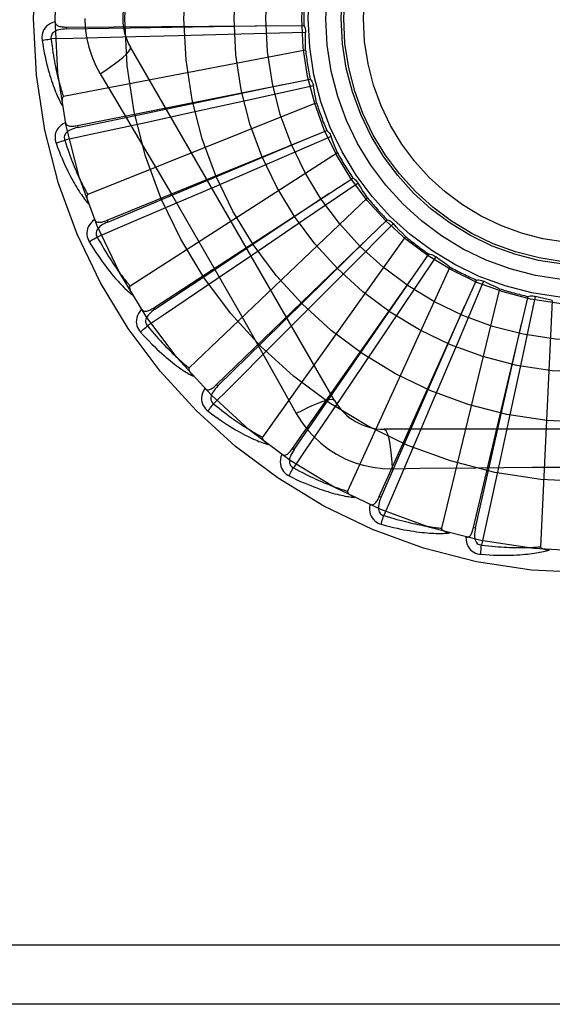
# Model space of a CAD drawing. Header units: inches. Extents: x 0 to 212, y 0 to 138.
# Tile 168 of 256: x 87.753 to 88.023, y 75.415 to 75.914. Entities that reach past the tile are written whole.
import ezdxf

# ---------------------------------------------------------------- set-up
doc = ezdxf.new("R2010")
doc.units = ezdxf.units.IN
doc.header["$LTSCALE"] = 11.6875
doc.header["$MEASUREMENT"] = 0
doc.linetypes.add('HIDDEN', pattern=[0.2, 0.1, -0.1])
doc.layers.add('RIGHTHAND_DOOR_ASSEMBLY', color=7, linetype='CONTINUOUS')

msp = doc.modelspace()

# ---------------------------------------------------------------- linework, layer by layer
at = {"layer": 'RIGHTHAND_DOOR_ASSEMBLY', "color": 8, "linetype": 'HIDDEN'}
for p, q in [((87.7771929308, 75.91033279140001), (87.8975420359, 75.91114424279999)), ((87.7771927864, 75.9103327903), (87.7771997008, 75.90937321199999)), ((87.8656560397, 75.9066549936), (87.8338735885, 75.9058197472)), ((87.89843772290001, 75.9075765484), (87.8656560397, 75.9066549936)), ((87.8338735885, 75.9058197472), (87.81212650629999, 75.9052819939)), ((87.8983878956, 75.8986820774), (87.7756774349, 75.8750315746)), ((87.91304902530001, 75.7209224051), (87.8096070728, 75.9000891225)), ((87.7942601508, 75.886628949), (87.8015258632, 75.8744631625)), ((87.7827951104, 75.8603434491), (87.9008157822, 75.8839164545)), ((87.9023704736, 75.8805827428), (87.8703556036, 75.8734738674)), ((87.90400483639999, 75.8718395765), (87.7879878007, 75.8253933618)), ((87.8703556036, 75.8734738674), (87.839305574, 75.8666388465)), ((87.839305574, 75.8666388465), (87.8180532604, 75.8619951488)), ((87.78279496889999, 75.86034342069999), (87.7829833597, 75.8594024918)), ((87.7977565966, 75.8123176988), (87.90918326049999, 75.8578002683)), ((87.9113407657, 75.8548210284), (87.88124980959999, 75.8417817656)), ((87.91460024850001, 75.8465451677), (87.8094697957, 75.7789819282)), ((87.88124980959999, 75.8417817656), (87.8520544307, 75.8291940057)), ((87.82153664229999, 75.7679913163), (87.9223420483, 75.8337395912)), ((87.92502438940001, 75.8312225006), (87.8979449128, 75.8127241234)), ((87.8520544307, 75.8291940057), (87.8320649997, 75.8206121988)), ((87.9297911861, 75.8237130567), (87.83934700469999, 75.7374747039)), ((87.797756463, 75.81231764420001), (87.7981195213, 75.8114293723)), ((87.8532757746, 75.7289663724), (87.93981655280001, 75.812604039)), ((87.8979449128, 75.8127241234), (87.8716593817, 75.794838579)), ((87.94292678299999, 75.81064007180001), (87.91983750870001, 75.78735115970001)), ((87.949028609, 75.8041684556), (87.8765395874, 75.7023718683)), ((87.8716593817, 75.794838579), (87.8536553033, 75.7826288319)), ((87.96440090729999, 75.7938176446), (87.9461363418, 75.7665799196)), ((87.9527678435, 75.7834969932), (87.96097519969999, 75.7951575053)), ((87.91983750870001, 75.78735115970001), (87.8974118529, 75.7648142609)), ((87.9716172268, 75.7886177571), (87.919703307, 75.6749421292)), ((87.89182685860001, 75.6966533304), (87.9527678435, 75.7834969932)), ((87.9357965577, 75.6722200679), (87.9850532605, 75.7820305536)), ((87.9886706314, 75.7813632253), (87.97589090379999, 75.7511611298)), ((87.99674062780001, 75.77762300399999), (87.9672781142, 75.6561768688)), ((87.9835956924, 75.6565496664), (88.0111804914, 75.7736976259)), ((88.0148587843, 75.7737269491), (88.0080257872, 75.7416520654)), ((88.0234907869, 75.7715815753), (88.0175445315, 75.6467543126)), ((87.82153652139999, 75.7679912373), (87.82206112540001, 75.76718772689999)), ((87.9461363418, 75.7665799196), (87.92838108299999, 75.7402062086)), ((87.8974118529, 75.7648142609), (87.88204384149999, 75.74941786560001)), ((87.97589090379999, 75.7511611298), (87.9634477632, 75.7219038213)), ((88.0080257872, 75.7416520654), (88.0013444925, 75.7105685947)), ((87.92838108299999, 75.7402062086), (87.9162045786, 75.722179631)), ((87.8532756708, 75.728966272), (87.8539428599, 75.728276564)), ((87.9634477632, 75.7219038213), (87.9549028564, 75.7018985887)), ((88.0013444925, 75.7105685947), (87.9967400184, 75.6893077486)), ((88.1451920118, 75.7063390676), (87.9383081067, 75.7063390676)), ((87.8918267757, 75.6966532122), (87.8926124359, 75.6961022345)), ((87.94229149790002, 75.6863181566), (87.9564602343, 75.6865275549)), ((87.93579649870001, 75.67221993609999), (87.9366722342, 75.6718276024)), ((87.98359565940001, 75.6565495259), (87.9845298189, 75.6563300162)), ((88.6502500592, 75.44467246), (87.5582500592, 75.44467246)), ((88.6202500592, 75.41467246), (87.5582500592, 75.41467246))]:
    msp.add_line(p, q, dxfattribs=at)
for points in [[(87.77148542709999, 75.9130255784), (87.7701959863, 75.9125986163), (87.76904317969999, 75.9120815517), (87.76801910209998, 75.9114717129), (87.767133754, 75.91077575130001), (87.76638727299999, 75.9099961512), (87.76578109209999, 75.90914449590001), (87.7653162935, 75.9082226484), (87.76498325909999, 75.9072638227), (87.76478287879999, 75.9062927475), (87.76469226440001, 75.9053380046), (87.7646944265, 75.9044404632), (87.76479231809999, 75.9035877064)], [(87.77148542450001, 75.9130292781), (87.77153354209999, 75.9125695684), (87.7716595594, 75.91215658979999), (87.7718686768, 75.9117895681), (87.7721452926, 75.911470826), (87.7724761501, 75.9112051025), (87.77285941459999, 75.910984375), (87.77329104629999, 75.9108033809), (87.77376440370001, 75.9106585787), (87.77427305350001, 75.9105461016), (87.7748123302, 75.9104616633), (87.7753759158, 75.9104003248), (87.7759623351, 75.9103601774), (87.7765675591, 75.9103372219), (87.7771929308, 75.91033279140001)], [(87.7865083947, 75.91467246), (87.78673027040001, 75.90979534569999), (87.7873847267, 75.9049627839), (87.7884692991, 75.90018714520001), (87.7899807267, 75.8955150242), (87.7919131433, 75.8909921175), (87.7942601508, 75.886628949)], [(87.8975420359, 75.91114424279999), (87.89783013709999, 75.9105937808), (87.8980635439, 75.9100209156), (87.89824362, 75.90941983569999), (87.89836742, 75.9088056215), (87.8984317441, 75.9081932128), (87.8984377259, 75.9075766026)], [(87.77720005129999, 75.9093717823), (87.7761629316, 75.90933407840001), (87.77518369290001, 75.9092502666), (87.7742600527, 75.909117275), (87.77339575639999, 75.9089333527), (87.7725919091, 75.9086939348), (87.7718555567, 75.9083988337), (87.7711891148, 75.9080486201), (87.7706101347, 75.9076404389), (87.7701369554, 75.907173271), (87.7697705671, 75.9066527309), (87.76951918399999, 75.9060818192), (87.7693771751, 75.9054857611), (87.76934072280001, 75.9048937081), (87.76940907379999, 75.9043073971)], [(87.7771997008, 75.90937321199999), (87.809465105, 75.9098675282), (87.8833408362, 75.9110669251)], [(87.8983878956, 75.8986820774), (87.8983498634, 75.90090978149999), (87.89834549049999, 75.9031347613), (87.898374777, 75.905357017), (87.89843772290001, 75.9075765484)], [(87.76479231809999, 75.9035877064), (87.76515602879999, 75.9013887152), (87.76553311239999, 75.8992887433), (87.7659202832, 75.89728952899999), (87.76631636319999, 75.8953847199), (87.7667202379, 75.8935698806), (87.7671302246, 75.8918410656), (87.7675452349, 75.8901940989), (87.7679637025, 75.8886252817), (87.76838453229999, 75.887130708), (87.7688062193, 75.88570685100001), (87.7692276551, 75.8843499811), (87.7696473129, 75.8830568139), (87.77006344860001, 75.8818235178), (87.7704761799, 75.880648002), (87.77088509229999, 75.8795274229), (87.7712907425, 75.8784603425), (87.77169393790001, 75.8774450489), (87.7720941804, 75.87647970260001), (87.7724916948, 75.8755626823), (87.77288554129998, 75.8746917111), (87.7732752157, 75.8738647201), (87.7736598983, 75.8730794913), (87.7740382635, 75.8723337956), (87.774411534, 75.8716256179), (87.7747809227, 75.8709519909), (87.77514551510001, 75.870313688)], [(87.76479231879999, 75.9035877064), (87.7653994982, 75.9037120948), (87.7660950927, 75.9038391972), (87.7668553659, 75.9039645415), (87.7676710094, 75.9040865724), (87.76853246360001, 75.9042036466), (87.76940897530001, 75.90431148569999)], [(87.81212650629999, 75.9052819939), (87.7804537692, 75.90455581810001), (87.76940894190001, 75.9043117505)], [(87.76940894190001, 75.9043117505), (87.7696320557, 75.9024749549), (87.769861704, 75.9007138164), (87.77009839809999, 75.8990299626), (87.7703406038, 75.897418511), (87.7705872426, 75.8958760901), (87.7708374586, 75.89439979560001), (87.7710902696, 75.8929864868), (87.7713449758, 75.8916335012), (87.77160075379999, 75.89033793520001), (87.77185699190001, 75.8890973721), (87.7721130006, 75.88790915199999), (87.77236818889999, 75.8867711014), (87.77262187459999, 75.8856808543), (87.7728736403, 75.8846363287), (87.7731228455, 75.8836352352), (87.7733694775, 75.8826758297), (87.77361327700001, 75.8817560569), (87.77385434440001, 75.880874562), (87.77409273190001, 75.8800297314), (87.77432832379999, 75.8792202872), (87.77456106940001, 75.8784448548), (87.7747908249, 75.8777021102), (87.7750174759, 75.87699069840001), (87.7752408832, 75.8763093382), (87.7754608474, 75.8756560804), (87.7756774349, 75.8750315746)], [(87.79425846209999, 75.88662786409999), (87.7970935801, 75.8884905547), (87.79972460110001, 75.8903028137), (87.802069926, 75.8920064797), (87.8041458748, 75.893609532), (87.8059483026, 75.89510953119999), (87.8074277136, 75.8964716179), (87.8085596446, 75.8976745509), (87.8093142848, 75.8986928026), (87.80966710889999, 75.8995055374), (87.8096072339, 75.9000888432)], [(87.7829833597, 75.8594024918), (87.81457213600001, 75.86599414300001), (87.8868858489, 75.8811529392)], [(87.9008157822, 75.8839164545), (87.90120285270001, 75.8834304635), (87.90154045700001, 75.8829121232), (87.901831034, 75.8823559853), (87.9020688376, 75.8817763), (87.9022478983, 75.8811871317), (87.90237046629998, 75.8805827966)], [(87.90400483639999, 75.8718395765), (87.90354589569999, 75.8740198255), (87.9031205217, 75.8762037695), (87.9027287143, 75.8783914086), (87.9023704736, 75.8805827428)], [(87.7756774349, 75.8750315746), (87.7755167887, 75.8749674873), (87.7753799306, 75.8748686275), (87.7752683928, 75.8747313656), (87.77517757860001, 75.8745665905), (87.77510411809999, 75.8743832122), (87.77504586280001, 75.8741835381), (87.774999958, 75.8739731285), (87.7749651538, 75.8737511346), (87.7749393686, 75.8735183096), (87.77492224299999, 75.8732754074), (87.7749128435, 75.873023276), (87.77491080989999, 75.8727623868), (87.7749154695, 75.8724939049), (87.7749268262, 75.8722165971), (87.77494454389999, 75.87192999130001), (87.7749689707, 75.8716329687), (87.77500002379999, 75.8713244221), (87.77503865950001, 75.8710038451), (87.7750859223, 75.8706702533), (87.7751414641, 75.8703239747)], [(87.8015258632, 75.8744631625), (87.8159575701, 75.8500810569), (87.82317534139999, 75.8378389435), (87.8303702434, 75.82556214), (87.83754322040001, 75.8132725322), (87.84467711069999, 75.8009498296), (87.8517851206, 75.7886108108), (87.8588456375, 75.7762505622), (87.8658839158, 75.7638767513)], [(87.7766811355, 75.8619074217), (87.7754957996, 75.8612441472), (87.7744616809, 75.8605182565), (87.7735715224, 75.85972563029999), (87.7728338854, 75.8588746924), (87.77224843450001, 75.8579679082), (87.7718143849, 75.8570169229), (87.7715324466, 75.85602377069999), (87.77138688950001, 75.8550192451), (87.77137390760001, 75.8540277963), (87.771465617, 75.8530731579), (87.7716376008, 75.8521922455), (87.77189510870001, 75.85137342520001)], [(87.8180532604, 75.8619951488), (87.7870903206, 75.855287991), (87.77629127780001, 75.8529580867)], [(87.7766803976, 75.86191114), (87.7768146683, 75.8614687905), (87.77701657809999, 75.8610870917), (87.77729137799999, 75.8607662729), (87.7776233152, 75.8605056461), (87.77799848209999, 75.8603073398), (87.7784165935, 75.8601631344), (87.7788746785, 75.8600670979), (87.7793668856, 75.8600144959), (87.7798876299, 75.86000031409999), (87.7804331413, 75.8600194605), (87.7809981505, 75.8600658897), (87.7815815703, 75.8601374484), (87.7821802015, 75.8602294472), (87.7827951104, 75.8603434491)], [(87.78298397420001, 75.8594011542), (87.78197273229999, 75.8591678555), (87.78102705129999, 75.8589002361), (87.78014527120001, 75.8585948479), (87.7793314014, 75.8582506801), (87.7785873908, 75.8578634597), (87.77792019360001, 75.8574343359), (87.7773320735, 75.8569643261), (87.77684080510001, 75.85645394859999), (87.7764645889, 75.8559056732), (87.77620333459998, 75.8553252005), (87.77606454, 75.8547170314), (87.77603790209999, 75.85410486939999), (87.77611415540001, 75.853516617), (87.7762922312, 75.8529538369)], [(87.90918326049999, 75.8578002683), (87.90965531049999, 75.8573963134), (87.91008491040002, 75.8569512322), (87.91047548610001, 75.8564601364), (87.9108186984, 75.8559359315), (87.9111060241, 75.85539129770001), (87.9113407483, 75.85482107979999)], [(87.7718951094, 75.8513734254), (87.7724677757, 75.85161047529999), (87.7731267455, 75.8518669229), (87.773849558, 75.85213388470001), (87.7746273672, 75.852408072), (87.7754510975, 75.8526860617), (87.7762913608, 75.852957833)], [(87.77189510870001, 75.85137342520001), (87.77266840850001, 75.8492830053), (87.7734361, 75.84729234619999), (87.77419462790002, 75.8454025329), (87.77494403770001, 75.8436071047), (87.7756840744, 75.8419014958), (87.7764138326, 75.8402815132), (87.77713303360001, 75.8387428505), (87.7778408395, 75.8372815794), (87.7785369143, 75.8358936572), (87.7792204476, 75.8345753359), (87.7798910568, 75.8333227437), (87.7805478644, 75.83213236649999), (87.7811898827, 75.8310001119), (87.7818176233, 75.82992394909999), (87.7824312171, 75.8289010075), (87.78303148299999, 75.8279299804), (87.7836195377, 75.8270093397), (87.78419524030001, 75.82613718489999), (87.7847591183, 75.82531196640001), (87.78531067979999, 75.82453127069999), (87.78584982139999, 75.8237929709), (87.7863761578, 75.8230947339), (87.78688880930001, 75.82243412), (87.78738935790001, 75.82180938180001), (87.78787955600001, 75.8212178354), (87.7883583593, 75.8206600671)], [(87.77629127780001, 75.8529580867), (87.7768579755, 75.85119670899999), (87.7774167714, 75.8495108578), (87.7779678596, 75.847902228), (87.7785106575, 75.84636573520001), (87.77904474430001, 75.8448978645), (87.7795698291, 75.84349560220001), (87.78008554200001, 75.8421556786), (87.78059169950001, 75.8408753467), (87.78108804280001, 75.8396515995), (87.7815744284, 75.8384819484), (87.7820506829, 75.8373636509), (87.78251663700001, 75.8362944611), (87.7829720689, 75.8352719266), (87.7834169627, 75.8342939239), (87.7838511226, 75.83335808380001), (87.7842748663, 75.8324626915), (87.78468832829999, 75.8316056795), (87.7850918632, 75.83078573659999), (87.78548582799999, 75.8300012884), (87.7858703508, 75.8292510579), (87.78624564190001, 75.828533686), (87.7866118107, 75.8278478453), (87.7869690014, 75.82719218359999), (87.7873173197, 75.8265654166), (87.78765693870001, 75.8259655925), (87.7879878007, 75.8253933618)], [(87.7981195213, 75.8114293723), (87.827889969, 75.82388011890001), (87.896028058, 75.8524504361)], [(87.91460024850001, 75.8465451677), (87.9137369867, 75.84859916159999), (87.91290598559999, 75.8506631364), (87.9121072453, 75.852737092), (87.9113407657, 75.8548210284)], [(87.9223420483, 75.8337395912), (87.9228820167, 75.8334322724), (87.9233880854, 75.8330765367), (87.9238645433, 75.8326682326), (87.92430075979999, 75.8322184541), (87.9246859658, 75.8317380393), (87.9250243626, 75.8312225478)], [(87.9297911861, 75.8237130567), (87.92855616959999, 75.8255644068), (87.9273500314, 75.8274330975), (87.92617277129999, 75.8293191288), (87.92502438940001, 75.8312225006)], [(87.7879878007, 75.8253933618), (87.78784218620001, 75.8253000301), (87.7877265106, 75.8251770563), (87.7876429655, 75.8250211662), (87.7875849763, 75.8248421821), (87.7875475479, 75.8246482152), (87.7875281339, 75.8244411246), (87.787522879, 75.8242258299), (87.7875307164, 75.824001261), (87.78754945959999, 75.8237677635), (87.7875786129, 75.82352600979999), (87.78761709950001, 75.8232766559), (87.7876644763, 75.8230200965), (87.78771986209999, 75.8227573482), (87.7877834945, 75.822487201), (87.7878551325, 75.8222091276), (87.78793532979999, 75.8219220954), (87.7880261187, 75.8216197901), (87.7881228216, 75.8213175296), (87.7882209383, 75.8210301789), (87.78832196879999, 75.8207527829)], [(87.82206112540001, 75.76718772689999), (87.8489372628, 75.78504756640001), (87.91043703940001, 75.8259967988)], [(87.8320649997, 75.8206121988), (87.8029309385, 75.8081664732), (87.7927679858, 75.80383494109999)], [(87.79145712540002, 75.812696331), (87.7904187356, 75.8118207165), (87.7895406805, 75.8109122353), (87.7888166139, 75.8099654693), (87.78825334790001, 75.8089903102), (87.78785008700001, 75.8079891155), (87.7876038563, 75.8069731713), (87.7875149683, 75.8059446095), (87.7875621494, 75.80493069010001), (87.7877370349, 75.8039547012), (87.7880077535, 75.8030346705), (87.7883433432, 75.8022022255), (87.78875116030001, 75.801446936)], [(87.7914560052, 75.8126993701), (87.7916713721, 75.8122907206), (87.79194175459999, 75.8119543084), (87.79227228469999, 75.8116913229), (87.7926475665, 75.811498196), (87.7930534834, 75.8113744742), (87.7934913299, 75.8113120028), (87.79395931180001, 75.811304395), (87.7944525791, 75.8113458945), (87.79496659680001, 75.8114305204), (87.7954986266, 75.8115525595), (87.79604463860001, 75.8117050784), (87.7966039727, 75.8118857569), (87.7971743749, 75.81208938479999), (87.7977565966, 75.8123176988)], [(87.7981203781, 75.8114281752), (87.7971715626, 75.8110077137), (87.7962936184, 75.8105659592), (87.7954855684, 75.8100992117), (87.79475154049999, 75.8096072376), (87.79409425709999, 75.8090862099), (87.7935203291, 75.808538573), (87.79303178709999, 75.8079657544), (87.79264598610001, 75.807371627), (87.79238033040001, 75.8067620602), (87.7922336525, 75.80614263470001), (87.79221246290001, 75.8055191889), (87.7923021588, 75.8049130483), (87.7924883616, 75.8043498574), (87.7927697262, 75.8038309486)], [(87.93981655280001, 75.812604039), (87.94040492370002, 75.8124044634), (87.94096917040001, 75.8121509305), (87.9415142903, 75.81184017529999), (87.9420277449, 75.81148107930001), (87.9424969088, 75.811082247), (87.9429267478, 75.8106401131)], [(87.949028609, 75.8041684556), (87.94746379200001, 75.8057544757), (87.94592521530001, 75.8073617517), (87.944412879, 75.8089902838), (87.94292678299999, 75.81064007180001)], [(87.78875116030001, 75.801446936), (87.7899061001, 75.7995406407), (87.7910366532, 75.7977312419), (87.792139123, 75.79601913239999), (87.793214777, 75.7943979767), (87.79426422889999, 75.7928632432), (87.79528738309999, 75.7914106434), (87.79628478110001, 75.7900358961), (87.7972563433, 75.78873498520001), (87.79820250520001, 75.7875038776), (87.7991231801, 75.7863387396), (87.8000187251, 75.785235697), (87.80088894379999, 75.78419113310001), (87.80173364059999, 75.7832008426), (87.80255370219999, 75.78226292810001), (87.80334980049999, 75.7813745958), (87.80412298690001, 75.7805347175), (87.8048746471, 75.7797420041), (87.8056050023, 75.7789945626), (87.806314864, 75.7782909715), (87.8070042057, 75.7776287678), (87.8076733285, 75.7770058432), (87.80832229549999, 75.7764198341), (87.8089507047, 75.7758681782), (87.8095604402, 75.77534945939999), (87.8101537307, 75.77486137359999), (87.8107294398, 75.774404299)], [(87.78875116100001, 75.8014469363), (87.7892686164, 75.8017880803), (87.7898671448, 75.80216460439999), (87.79052637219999, 75.802563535), (87.7912382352, 75.8029799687), (87.79199446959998, 75.80340882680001), (87.7927681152, 75.8038347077)], [(87.7927679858, 75.80383494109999), (87.79365778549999, 75.802212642), (87.7945255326, 75.80066300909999), (87.79537109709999, 75.7991877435), (87.79619486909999, 75.79778174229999), (87.7969971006, 75.7964414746), (87.79777807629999, 75.795163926), (87.79853805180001, 75.7939458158), (87.7992773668, 75.7927844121), (87.79999633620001, 75.79167671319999), (87.80069529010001, 75.7906202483), (87.8013745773, 75.7896122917), (87.8020344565, 75.788650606), (87.8026751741, 75.787732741), (87.80329711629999, 75.78685660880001), (87.8039005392, 75.7860198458), (87.80448607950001, 75.7852208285), (87.80505426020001, 75.78445755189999), (87.8056056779, 75.783728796), (87.8061409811, 75.7830330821), (87.80666053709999, 75.7823691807), (87.8071648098, 75.7817357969), (87.8076541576, 75.7811316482), (87.8081289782, 75.7805554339), (87.8085896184, 75.7800059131), (87.8090366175, 75.7794812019), (87.8094697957, 75.7789819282)], [(87.8539428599, 75.728276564), (87.87695331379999, 75.75089999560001), (87.9295920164, 75.8027481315)], [(87.96097519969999, 75.7951575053), (87.96159070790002, 75.7950728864), (87.96219273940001, 75.7949307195), (87.962786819, 75.7947287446), (87.9633589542, 75.7944733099), (87.9638951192, 75.7941704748), (87.9644008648, 75.7938176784)], [(87.9716172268, 75.7886177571), (87.9697805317, 75.7898789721), (87.9679655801, 75.7911660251), (87.966172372, 75.7924789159), (87.96440090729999, 75.7938176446)], [(87.8536553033, 75.7826288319), (87.8274031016, 75.76489435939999), (87.81824355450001, 75.7587177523)], [(87.8926124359, 75.6961022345), (87.9109255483, 75.7226715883), (87.95280067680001, 75.7835447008)], [(87.9850532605, 75.7820305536), (87.98567366, 75.7820639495), (87.98629171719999, 75.78203828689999), (87.986913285, 75.7819523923), (87.9875234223, 75.781809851), (87.98810721, 75.7816139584), (87.98867058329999, 75.78136325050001)], [(87.99674062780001, 75.77762300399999), (87.99469843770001, 75.7785138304), (87.9926727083, 75.7794341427), (87.99066343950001, 75.7803839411), (87.9886706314, 75.7813632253)], [(87.8094697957, 75.7789819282), (87.8093444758, 75.7788627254), (87.8092541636, 75.7787200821), (87.8092016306, 75.77855119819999), (87.80917856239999, 75.7783644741), (87.80917851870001, 75.778166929), (87.8091986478, 75.7779599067), (87.8092342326, 75.7777475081), (87.8092844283, 75.7775284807), (87.8093470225, 75.77730275), (87.80942140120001, 75.7770708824), (87.80950638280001, 75.77683331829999), (87.8096014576, 75.7765903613), (87.809705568, 75.77634284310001), (87.8098191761, 75.7760896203), (87.80994214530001, 75.7758301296), (87.8100752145, 75.775563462), (87.8102185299, 75.7752888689), (87.81037373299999, 75.7750053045), (87.810542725, 75.7747113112), (87.8107248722, 75.774407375)], [(88.0111804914, 75.7736976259), (88.0117833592, 75.7738478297), (88.01239510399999, 75.773939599), (88.0130216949, 75.7739728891), (88.0136477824, 75.7739483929), (88.0142580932, 75.7738665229), (88.0148587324, 75.7737269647)], [(88.0234907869, 75.7715815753), (88.0213169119, 75.7720698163), (88.0191536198, 75.7725901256), (88.01700091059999, 75.77314250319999), (88.0148587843, 75.7737269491)], [(87.8152793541, 75.7671709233), (87.81442544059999, 75.76611461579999), (87.8137351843, 75.7650563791), (87.8132033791, 75.763989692), (87.81283484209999, 75.7629255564), (87.8126283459, 75.7618661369), (87.8125788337, 75.7608219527), (87.81268620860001, 75.7597951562), (87.8129244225, 75.7588084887), (87.8132808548, 75.7578832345), (87.8137207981, 75.7570310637), (87.8142078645, 75.7562771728), (87.8147512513, 75.75561271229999)], [(87.8152770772, 75.7671743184), (87.815566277, 75.7668134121), (87.8158956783, 75.7665340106), (87.8162700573, 75.7663382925), (87.8166750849, 75.7662197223), (87.81709709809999, 75.7661750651), (87.8175388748, 75.76619659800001), (87.81799986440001, 75.76627771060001), (87.8184763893, 75.7664118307), (87.8189651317, 75.76659223), (87.81946446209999, 75.7668127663), (87.8199717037, 75.7670658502), (87.8204866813, 75.7673490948), (87.821008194, 75.7676569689), (87.82153664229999, 75.7679913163)], [(87.8220621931, 75.76718671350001), (87.8212100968, 75.7665942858), (87.8204316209, 75.7659943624), (87.81972650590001, 75.7653831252), (87.81909884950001, 75.76476112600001), (87.81855204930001, 75.7641251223), (87.8180921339, 75.7634787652), (87.81772082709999, 75.7628238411), (87.8174544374, 75.762167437), (87.81730894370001, 75.7615186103), (87.81728214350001, 75.7608826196), (87.8173793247, 75.7602664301), (87.81758211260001, 75.7596882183), (87.817871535, 75.7591704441), (87.8182460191, 75.7587141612)], [(87.9366722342, 75.6718276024), (87.94962612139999, 75.7013825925), (87.9792241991, 75.7690805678)], [(87.8658839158, 75.7638767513), (87.8798523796, 75.73912509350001), (87.8867903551, 75.7267809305), (87.8937187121, 75.7143616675)], [(87.8147512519, 75.7556127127), (87.8151947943, 75.7560456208), (87.81571124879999, 75.7565286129), (87.81628306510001, 75.75704509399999), (87.8169032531, 75.7575887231), (87.81756465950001, 75.7581529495), (87.8182437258, 75.7587175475)], [(87.81824355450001, 75.7587177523), (87.8194242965, 75.7572931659), (87.82056963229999, 75.7559357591), (87.82167911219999, 75.7546471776), (87.822754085, 75.7534224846), (87.8237954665, 75.7522582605), (87.8248041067, 75.75115159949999), (87.82578087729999, 75.7500993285), (87.82672662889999, 75.7490988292), (87.827642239, 75.7481472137), (87.8285284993, 75.7472421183), (87.8293862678, 75.7463809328), (87.8302162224, 75.74556150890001), (87.8310190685, 75.74478148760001), (87.83179558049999, 75.7440388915), (87.8325464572, 75.7433314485), (87.833272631, 75.7426576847), (87.833974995, 75.7420157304), (87.83465436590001, 75.7414045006), (87.8353116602, 75.7408226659), (87.83594747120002, 75.7402690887), (87.8365624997, 75.7397425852), (87.83715734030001, 75.7392419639), (87.8377326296, 75.738766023), (87.83828894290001, 75.7383136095), (87.8388271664, 75.7378829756), (87.83934700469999, 75.7374747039)], [(87.9845298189, 75.6563300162), (87.9916562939, 75.6878024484), (88.0079075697, 75.7598785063)], [(87.8147512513, 75.75561271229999), (87.81624608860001, 75.75395944), (87.81769864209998, 75.752396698), (87.8191052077, 75.75092417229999), (87.820468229, 75.7495358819), (87.8217891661, 75.7482274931), (87.82306873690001, 75.7469947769), (87.8243082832, 75.7458336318), (87.8255084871, 75.74474009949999), (87.8266705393, 75.7437103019), (87.8277950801, 75.7427404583), (87.82888319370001, 75.7418268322), (87.8299353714, 75.7409658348), (87.83095221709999, 75.7401533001), (87.8319349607, 75.7393875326), (87.83288479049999, 75.73866591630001), (87.83380295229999, 75.7379875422), (87.83469105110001, 75.7373514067), (87.8355496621, 75.73675569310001), (87.8363798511, 75.736199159), (87.8371820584, 75.7356793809), (87.8379569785, 75.7351943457), (87.8387051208, 75.7347417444), (87.83942657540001, 75.7343189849), (87.8401234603, 75.7339250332), (87.8407984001, 75.7335580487), (87.8414502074, 75.7332181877)], [(87.88204384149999, 75.74941786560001), (87.8596223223, 75.7270356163), (87.8517972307, 75.7192371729)], [(87.83934700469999, 75.7374747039), (87.83924650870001, 75.7373339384), (87.839184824, 75.7371767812), (87.8391652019, 75.7370010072), (87.8391778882, 75.7368132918), (87.839215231, 75.73661930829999), (87.8392741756, 75.73641983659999), (87.839349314, 75.7362180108), (87.83944005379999, 75.7360124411), (87.83954423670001, 75.7358026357), (87.8396611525, 75.7355890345), (87.8397895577, 75.7353718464), (87.8399288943, 75.735151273), (87.84007796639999, 75.7349279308), (87.8402374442, 75.73470078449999), (87.8404073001, 75.7344692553), (87.8405884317, 75.7342325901), (87.8407812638, 75.733989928), (87.8409871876, 75.73374101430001), (87.8412079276, 75.73348523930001), (87.8414429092, 75.73322280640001)], [(87.8472868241, 75.7269766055), (87.8466482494, 75.7257777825), (87.84617073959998, 75.7246080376), (87.8458504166, 75.7234599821), (87.84568992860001, 75.7223453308), (87.84568766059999, 75.7212659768), (87.8458366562, 75.7202312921), (87.8461364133, 75.719243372), (87.84655705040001, 75.7183196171), (87.84708214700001, 75.7174785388), (87.8476754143, 75.71672502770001), (87.8482963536, 75.71607693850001), (87.8489556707, 75.7155273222)], [(87.84728452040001, 75.7269791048), (87.84763642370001, 75.7266797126), (87.8480125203, 75.7264678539), (87.848417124, 75.72634654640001), (87.84883729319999, 75.7263067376), (87.84926011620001, 75.72634274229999), (87.84968981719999, 75.7264474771), (87.8501271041, 75.7266143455), (87.85056961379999, 75.7268362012), (87.8510153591, 75.7271058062), (87.8514639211, 75.7274168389), (87.8519141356, 75.72776136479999), (87.85236625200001, 75.72813698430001), (87.8528201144, 75.728538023), (87.8532757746, 75.7289663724)], [(87.85394410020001, 75.7282757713), (87.85321952, 75.7275327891), (87.8525686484, 75.7267963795), (87.8519919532, 75.72606274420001), (87.8514933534, 75.72533320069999), (87.8510767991, 75.72460520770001), (87.8507475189, 75.72388349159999), (87.8505068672, 75.7231701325), (87.8503695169, 75.7224751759), (87.85034944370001, 75.7218105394), (87.8504434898, 75.72118097), (87.8506555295, 75.7205943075), (87.85096408, 75.7200649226), (87.8513462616, 75.7196112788), (87.85180033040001, 75.7192341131)], [(87.9162045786, 75.722179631), (87.89842411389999, 75.69595855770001), (87.89221629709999, 75.686820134)], [(87.91304886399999, 75.7209226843), (87.9125883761, 75.721261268), (87.9117442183, 75.7213677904), (87.91055185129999, 75.7212435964), (87.90902225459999, 75.7208972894), (87.9071550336, 75.720327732), (87.90496978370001, 75.7195348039), (87.9024964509, 75.7185285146), (87.89976887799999, 75.7173198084), (87.8968138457, 75.7159170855), (87.89371692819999, 75.7143607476)], [(87.8489556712, 75.7155273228), (87.84930926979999, 75.7160363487), (87.84972498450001, 75.7166083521), (87.8501887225, 75.7172237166), (87.8506948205, 75.717874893), (87.85123749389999, 75.7185540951), (87.8517974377, 75.7192370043)], [(87.8517972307, 75.7192371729), (87.8532262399, 75.7180617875), (87.8546077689, 75.7169456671), (87.85594106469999, 75.7158903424), (87.8572283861, 75.71489122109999), (87.8584712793, 75.7139451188), (87.85967112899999, 75.71304934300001), (87.8608293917, 75.7122009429), (87.8619473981, 75.7113975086), (87.86302655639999, 75.7106363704), (87.86406809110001, 75.7099153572), (87.8650733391, 75.70923206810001), (87.8660433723, 75.7085845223), (87.8669793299, 75.7079705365), (87.8678823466, 75.7073883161), (87.8687535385, 75.70683576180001), (87.8695941, 75.706311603), (87.870405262, 75.70581417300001), (87.8711880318, 75.7053425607), (87.8719435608, 75.7048956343), (87.87267264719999, 75.704472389), (87.8733762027, 75.704071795), (87.874055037, 75.7036927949), (87.8747100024, 75.7033343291), (87.87534188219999, 75.7029953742), (87.8759518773, 75.7026743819), (87.8765395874, 75.7023718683)], [(87.8489556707, 75.7155273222), (87.8507363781, 75.7141868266), (87.852458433, 75.71292722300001), (87.8541182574, 75.711747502), (87.8557193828, 75.7106422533), (87.85726406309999, 75.7096074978), (87.85875380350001, 75.7086392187), (87.8601906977, 75.7077336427), (87.8615761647, 75.706887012), (87.8629121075, 75.706095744), (87.86419987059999, 75.7053562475), (87.8654412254, 75.7046650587), (87.86663733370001, 75.7040187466), (87.86778957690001, 75.7034133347), (87.8688994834, 75.7028473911), (87.8699687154, 75.7023185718), (87.870998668, 75.7018262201), (87.87199110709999, 75.70136965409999), (87.87294694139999, 75.7009471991), (87.8738674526, 75.7005578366), (87.87475353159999, 75.7001992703), (87.87560624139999, 75.699869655), (87.8764265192, 75.6995668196), (87.8772149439, 75.6992882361), (87.8779737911, 75.6990332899), (87.8787059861, 75.6988006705), (87.8794103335, 75.6985903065)], [(87.8937187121, 75.7143616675), (87.8963158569, 75.7101635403), (87.89925544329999, 75.7062403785), (87.9025277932, 75.70260392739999), (87.9061086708, 75.6992784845), (87.9099794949, 75.6962812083), (87.9141051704, 75.6936409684), (87.9184538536, 75.6913845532), (87.9229874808, 75.6895256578), (87.92766433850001, 75.6880787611), (87.9324599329, 75.6870553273), (87.9373407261, 75.68646794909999), (87.94229149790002, 75.6863181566)], [(87.8765395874, 75.7023718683), (87.8764675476, 75.7022146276), (87.8764367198, 75.7020486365), (87.87645071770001, 75.7018723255), (87.8764987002, 75.70169040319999), (87.8765720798, 75.7015069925), (87.87666770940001, 75.7013222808), (87.8767796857, 75.7011383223), (87.8769076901, 75.7009536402), (87.8770496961, 75.7007673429), (87.8772049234, 75.7005797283), (87.87737211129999, 75.7003907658), (87.87755067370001, 75.7002005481), (87.8777393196, 75.7000094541), (87.8779389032, 75.699816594), (87.8781495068, 75.6996213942), (87.87837215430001, 75.6994232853), (87.87861182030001, 75.69921816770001), (87.8788567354, 75.6990160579), (87.8790955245, 75.6988266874), (87.8793319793, 75.6986468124)], [(87.9549028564, 75.7018985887), (87.9424060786, 75.6727863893), (87.93803990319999, 75.6626382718)], [(87.9383081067, 75.7063390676), (87.93883177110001, 75.706109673), (87.93934622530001, 75.70543176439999), (87.9398348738, 75.7043369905), (87.9402997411, 75.70283922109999), (87.9407401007, 75.7009373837), (87.9411460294, 75.69864843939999), (87.9415112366, 75.6960032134), (87.94182824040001, 75.6930368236), (87.94209091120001, 75.6897770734), (87.94229149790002, 75.6863181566)], [(87.8863196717, 75.6935682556), (87.8867220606, 75.69334078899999), (87.8871315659, 75.693203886), (87.88755183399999, 75.6931613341), (87.8879719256, 75.6932017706), (87.88838029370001, 75.6933171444), (87.8887824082, 75.6935013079), (87.8891802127, 75.6937479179), (87.88957273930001, 75.6940495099), (87.8899594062, 75.6943986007), (87.89034099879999, 75.6947889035), (87.89071787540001, 75.695212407), (87.891090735, 75.69566680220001), (87.89146049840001, 75.6961464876), (87.89182685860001, 75.6966533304)], [(87.88632270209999, 75.6935661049), (87.885922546, 75.6922680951), (87.8856750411, 75.6910291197), (87.88557777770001, 75.6898411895), (87.8856311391, 75.6887163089), (87.88583318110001, 75.687656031), (87.8861752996, 75.686668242), (87.8866566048, 75.6857549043), (87.88724446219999, 75.684927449), (87.88791924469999, 75.6842009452), (87.8886443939, 75.6835733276), (87.88937676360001, 75.6830544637), (87.8901281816, 75.6826395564)], [(87.8926138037, 75.6961016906), (87.892042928, 75.6952350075), (87.8915431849, 75.6943887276), (87.8911157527, 75.6935592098), (87.89076423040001, 75.69274848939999), (87.8904929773, 75.6919548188), (87.8903062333, 75.6911838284), (87.89020493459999, 75.690437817), (87.89020158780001, 75.6897294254), (87.8903076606, 75.6890730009), (87.890519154, 75.688472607), (87.8908383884, 75.687936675), (87.8912415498, 75.6874752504), (87.8917026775, 75.6871021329), (87.8922199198, 75.6868177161)], [(87.89012818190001, 75.682639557), (87.8903790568, 75.68320630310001), (87.8906790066, 75.6838466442), (87.8910179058, 75.6845386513), (87.89139162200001, 75.68527383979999), (87.89179594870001, 75.68604346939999), (87.8922165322, 75.6868200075)], [(87.89221629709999, 75.686820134), (87.89384192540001, 75.6859364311), (87.8954097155, 75.68510193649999), (87.8969186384, 75.6843180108), (87.89837178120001, 75.6835805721), (87.8997712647, 75.6828867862), (87.9011189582, 75.6822342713), (87.90241685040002, 75.6816204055), (87.9036667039, 75.6810430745), (87.9048704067, 75.6804999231), (87.9060295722, 75.6799890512), (87.9071459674, 75.6795083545), (87.9082210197, 75.6790560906), (87.90925626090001, 75.6786303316), (87.9102531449, 75.6782295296), (87.91121316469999, 75.6778518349), (87.9121377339, 75.6774962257), (87.91302837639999, 75.67716129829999), (87.91388625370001, 75.6768463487), (87.9147127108, 75.6765504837), (87.91550872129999, 75.6762728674), (87.91627537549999, 75.6760126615), (87.9170136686, 75.6757689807), (87.9177246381, 75.6755409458), (87.91840924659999, 75.6753277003), (87.91906896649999, 75.6751279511), (87.919703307, 75.6749421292)], [(87.9564602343, 75.6865275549), (87.9847916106, 75.6868347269), (87.9990024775, 75.6869644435), (88.01323195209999, 75.6870570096), (88.0274615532, 75.6871241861), (88.04170027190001, 75.687140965), (88.05594018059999, 75.6871271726), (88.0701747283, 75.6870616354), (88.084409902, 75.68697005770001)], [(87.9967400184, 75.6893077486), (87.9899785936, 75.6583566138), (87.98761186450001, 75.64756558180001)], [(87.8901281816, 75.6826395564), (87.8921303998, 75.6816602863), (87.8940597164, 75.6807493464), (87.8959128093, 75.6799050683), (87.89769417, 75.6791228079), (87.89940676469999, 75.6783990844), (87.9010528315, 75.67773023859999), (87.9026351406, 75.6771129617), (87.90415579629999, 75.676543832), (87.9056173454, 75.6760196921), (87.9070217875, 75.67553727), (87.9083715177, 75.6750934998), (87.9096683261, 75.6746852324), (87.9109143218, 75.6743088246), (87.9121112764, 75.6739631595), (87.9132612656, 75.6736462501), (87.9143657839, 75.6733577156), (87.91542669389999, 75.6730972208), (87.9164452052, 75.6728632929), (87.9174227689, 75.6726551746), (87.91836069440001, 75.6724707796), (87.91926037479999, 75.6723084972), (87.920123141, 75.672166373), (87.9209500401, 75.6720420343), (87.92174342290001, 75.6719353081), (87.92250640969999, 75.6718454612), (87.9232378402, 75.6717721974)], [(87.919703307, 75.6749421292), (87.91966232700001, 75.6747740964), (87.91966347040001, 75.6746052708), (87.9197105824, 75.6744347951), (87.9197921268, 75.6742652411), (87.919898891, 75.674099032), (87.9200277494, 75.6739357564), (87.9201725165, 75.6737763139), (87.920333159, 75.6736191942), (87.9205078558, 75.6734631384), (87.9206957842, 75.6733082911), (87.9208957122, 75.673154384), (87.9211070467, 75.67300139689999), (87.9213284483, 75.67284945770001), (87.9215609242, 75.6726978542), (87.9218046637, 75.672546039), (87.92206078, 75.6723936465), (87.9223301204, 75.6722399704), (87.9226136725, 75.6720854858), (87.9229128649, 75.6719304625), (87.9232272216, 75.6717748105)], [(87.9309726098, 75.66814853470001), (87.9314108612, 75.6680013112), (87.9318389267, 75.66794436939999), (87.9322596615, 75.6679821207), (87.9326645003, 75.66810133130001), (87.9330436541, 75.6682919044), (87.93340364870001, 75.66854884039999), (87.9337475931, 75.6688662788), (87.93407594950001, 75.6692367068), (87.934389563, 75.6696526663), (87.93469039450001, 75.6701081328), (87.9349803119, 75.67059530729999), (87.93526043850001, 75.6711120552), (87.9355327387, 75.6716530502), (87.9357965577, 75.6722200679)], [(87.9366736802, 75.6718273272), (87.9362771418, 75.6708682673), (87.9359465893, 75.6699427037), (87.93568386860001, 75.6690472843), (87.9354921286, 75.6681846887), (87.9353759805, 75.66735402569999), (87.9353385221, 75.6665616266), (87.9353802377, 75.6658099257), (87.93551101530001, 75.66511370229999), (87.93573940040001, 75.6644892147), (87.93606069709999, 75.663939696), (87.9364755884, 75.66347386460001), (87.93695878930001, 75.6630970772), (87.9374821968, 75.6628179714), (87.93804391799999, 75.6626365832)], [(87.9309761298, 75.668146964), (87.930828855, 75.66679668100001), (87.93082030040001, 75.6655332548), (87.930949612, 75.6643483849), (87.9312148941, 75.663253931), (87.93161394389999, 75.6622510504), (87.9321368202, 75.6613458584), (87.9327822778, 75.6605401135), (87.9335161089, 75.6598388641), (87.9343161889, 75.6592531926), (87.9351470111, 75.6587741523), (87.9359643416, 75.6584032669), (87.9367807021, 75.6581380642)], [(87.9367807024, 75.6581380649), (87.93691978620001, 75.6587420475), (87.93709313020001, 75.6594275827), (87.9372949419, 75.6601712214), (87.9375227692, 75.6609638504), (87.9377741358, 75.6617960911), (87.93804015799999, 75.6626381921)], [(87.93803990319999, 75.6626382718), (87.9398033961, 75.6620781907), (87.9415007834, 75.6615554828), (87.94313079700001, 75.6610712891), (87.9446972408, 75.660622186), (87.9462027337, 75.6602057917), (87.94764956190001, 75.6598201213), (87.94904017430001, 75.6594629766), (87.95037670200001, 75.659132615), (87.9516614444, 75.6588270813), (87.9528963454, 75.6585448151), (87.9540835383, 75.6582840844), (87.95522475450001, 75.65804344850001), (87.956321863, 75.6578213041), (87.9573765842, 75.6576164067), (87.95839073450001, 75.6574272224), (87.959365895, 75.6572530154), (87.9603038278, 75.6570926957), (87.96120580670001, 75.6569457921), (87.9620733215, 75.6568116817), (87.96290748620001, 75.6566897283), (87.96370953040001, 75.6565793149), (87.9644805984, 75.6564797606), (87.9652218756, 75.65639039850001), (87.96593446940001, 75.6563105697), (87.9666200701, 75.656239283), (87.9672781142, 75.6561768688)], [(87.9367807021, 75.6581380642), (87.9389320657, 75.6575554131), (87.94099891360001, 75.6570260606), (87.94297829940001, 75.65654773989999), (87.9448755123, 75.6561167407), (87.94669412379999, 75.6557302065), (87.9484370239, 75.6553849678), (87.950107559, 75.6550782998), (87.95170844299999, 75.6548072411), (87.9532427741, 75.654569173), (87.95471313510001, 75.6543612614), (87.9561224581, 75.6541809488), (87.9574730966, 75.65402548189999), (87.9587678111, 75.6538916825), (87.9600085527, 75.6537787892), (87.9611977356, 75.6536852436), (87.9623368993, 75.6536109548), (87.9634279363, 75.653555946), (87.96447231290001, 75.65351899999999), (87.9654715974, 75.6534996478), (87.9664274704, 75.6534960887), (87.9673416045, 75.6535070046), (87.9682156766, 75.6535307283), (87.96905116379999, 75.6535651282), (87.9698504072, 75.6536104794), (87.97061660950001, 75.65366665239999), (87.9713486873, 75.6537331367)], [(87.9796301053, 75.6516387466), (87.9800878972, 75.65157713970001), (87.98051876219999, 75.6516022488), (87.9809247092, 75.6517189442), (87.9812997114, 75.6519126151), (87.98163594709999, 75.6521714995), (87.9819408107, 75.6524919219), (87.982218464, 75.65286871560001), (87.9824707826, 75.6532945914), (87.98270000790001, 75.65376238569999), (87.9829092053, 75.654266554), (87.9831016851, 75.65479979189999), (87.9832789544, 75.6553602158), (87.98344394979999, 75.6559429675), (87.9835956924, 75.6565496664)], [(87.9672781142, 75.6561768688), (87.9672696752, 75.6560041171), (87.9673027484, 75.6558385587), (87.9673812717, 75.65568007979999), (87.9674934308, 75.6555290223), (87.96762972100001, 75.6553860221), (87.96778715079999, 75.6552500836), (87.9679594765, 75.6551209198), (87.96814695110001, 75.6549970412), (87.96834802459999, 75.6548768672), (87.968561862, 75.6547603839), (87.9687873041, 75.6546470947), (87.9690237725, 75.6545368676), (87.96926992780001, 75.6544295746), (87.9695268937, 75.6543247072), (87.9697949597, 75.6542217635), (87.9700752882, 75.6541205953), (87.97037425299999, 75.6540191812), (87.9706765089, 75.653922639), (87.97096718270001, 75.6538359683), (87.97125123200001, 75.6537575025)], [(87.9796332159, 75.6516378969), (87.9797441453, 75.6502841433), (87.97997485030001, 75.6490419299), (87.9803260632, 75.6479029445), (87.980793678, 75.6468784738), (87.98137531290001, 75.6459692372), (87.9820600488, 75.6451793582), (87.98284633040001, 75.6445103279), (87.9836996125, 75.6439606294), (87.9845960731, 75.6435369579), (87.9855025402, 75.6432238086), (87.986375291, 75.6430143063), (87.9872270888, 75.64290839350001)], [(87.98453129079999, 75.6563300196), (87.9843234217, 75.6553132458), (87.9841740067, 75.6543418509), (87.984085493, 75.6534128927), (87.9840604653, 75.65252959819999), (87.9841036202, 75.6516919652), (87.9842168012, 75.6509067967), (87.9844000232, 75.6501765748), (87.98466019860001, 75.6495176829), (87.9850026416, 75.6489477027), (87.9854221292, 75.6484689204), (87.98591768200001, 75.6480900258), (87.9864634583, 75.64781149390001), (87.9870302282, 75.64763648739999), (87.9876161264, 75.6475646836)], [(87.9872270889, 75.6429083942), (87.9872493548, 75.6435277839), (87.98728982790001, 75.64423373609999), (87.98734725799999, 75.6450021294), (87.98742096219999, 75.6458235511), (87.9875102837, 75.6466883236), (87.9876121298, 75.6475655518)], [(87.98761186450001, 75.64756558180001), (87.98944948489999, 75.6473493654), (87.99121512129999, 75.6471573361), (87.9929073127, 75.6469903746), (87.99453044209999, 75.6468458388), (87.9960875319, 75.6467218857), (87.9975812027, 75.6466169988), (87.999014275, 75.6465294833), (88.00038917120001, 75.6464580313), (88.00170851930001, 75.6464011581), (88.0029745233, 75.6463576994), (88.00418960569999, 75.6463263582), (88.0053557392, 75.6463060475), (88.0064750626, 75.6462955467), (88.0075495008, 75.64629395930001), (88.00858112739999, 75.646300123), (88.0095716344, 75.6463136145), (88.0105229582, 75.646333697), (88.01143643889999, 75.6463601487), (88.0123136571, 75.6463926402), (88.0131558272, 75.6464307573), (88.0139642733, 75.6464741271), (88.01474024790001, 75.6465222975), (88.0154850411, 75.6465748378), (88.0161998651, 75.6466313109), (88.01688656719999, 75.6466910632), (88.0175445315, 75.6467543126)], [(88.0175445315, 75.6467543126), (88.01756893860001, 75.6465830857), (88.0176327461, 75.6464267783), (88.01773984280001, 75.6462860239), (88.01787856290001, 75.64615892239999), (88.01803945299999, 75.6460442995), (88.0182197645, 75.6459406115), (88.01841342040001, 75.6458463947), (88.0186209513, 75.6457602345), (88.0188411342, 75.64568028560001), (88.0190731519, 75.6456063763), (88.0193159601, 75.6455377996), (88.0195690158, 75.6454743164), (88.0198310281, 75.6454155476), (88.0201031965, 75.6453612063), (88.02038590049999, 75.6453108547), (88.0206803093, 75.64526456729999), (88.0209870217, 75.645222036), (88.02130812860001, 75.6451839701), (88.0216462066, 75.6451510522), (88.02200039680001, 75.6451230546)], [(87.9872270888, 75.64290839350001), (87.98944984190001, 75.6427434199), (87.9915795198, 75.642614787), (87.99361365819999, 75.6425197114), (87.9955581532, 75.6424555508), (87.997417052, 75.6424201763), (87.9991937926, 75.6424110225), (88.00089217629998, 75.64242604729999), (88.0025154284, 75.6424628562), (88.0040670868, 75.6425194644), (88.00555022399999, 75.6425935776), (88.00696820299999, 75.6426832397), (88.008323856, 75.6427861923), (88.00962049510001, 75.6428998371), (88.0108601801, 75.6430237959), (88.0120455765, 75.6431569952), (88.0131782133, 75.643299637), (88.01425994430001, 75.64345210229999), (88.01529243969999, 75.6436134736), (88.01627732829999, 75.643783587), (88.017216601, 75.6439609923), (88.01811214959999, 75.6441447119), (88.0189659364, 75.64433342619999), (88.019779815, 75.64452532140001), (88.02055603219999, 75.6447211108), (88.02129775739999, 75.6449212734), (88.0220040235, 75.645125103)]]:
    msp.add_lwpolyline(points, dxfattribs=at)
for radius in [0.2812500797, 0.2702837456, 0.235, 0.205, 0.179592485, 0.1635, 0.1452498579, 0.1420000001, 0.133, 0.12525, 0.124, 0.1139999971]:
    msp.add_circle((88.0417500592, 75.91467246), radius, dxfattribs=at)
for centre, radius, start, end in [((87.8348661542, 75.91467246), 0.0291666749, 150, 210), ((88.0417500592, 75.91467246), 0.1442511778, 175.4552815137, 181.401528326), ((88.0417500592, 75.91467246), 0.1442511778, 186.3643724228, 192.3106192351), ((88.0417500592, 75.91467246), 0.1442511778, 197.2734633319, 203.2197101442), ((88.0417500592, 75.91467246), 0.1442511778, 208.182554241, 214.1288010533), ((88.0417500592, 75.91467246), 0.1442511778, 219.0916451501, 225.0378919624), ((88.0417500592, 75.91467246), 0.1442511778, 230.0007360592, 235.9469828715), ((88.0417500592, 75.91467246), 0.1442511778, 240.9098269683, 246.8560737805), ((88.0417500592, 75.91467246), 0.1442511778, 251.8189178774, 257.7651646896), ((87.9383081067, 75.7355057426), 0.0291666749, 210, 270)]:
    msp.add_arc(centre, radius, start, end, dxfattribs=at)

doc.saveas('drawing.dxf')
